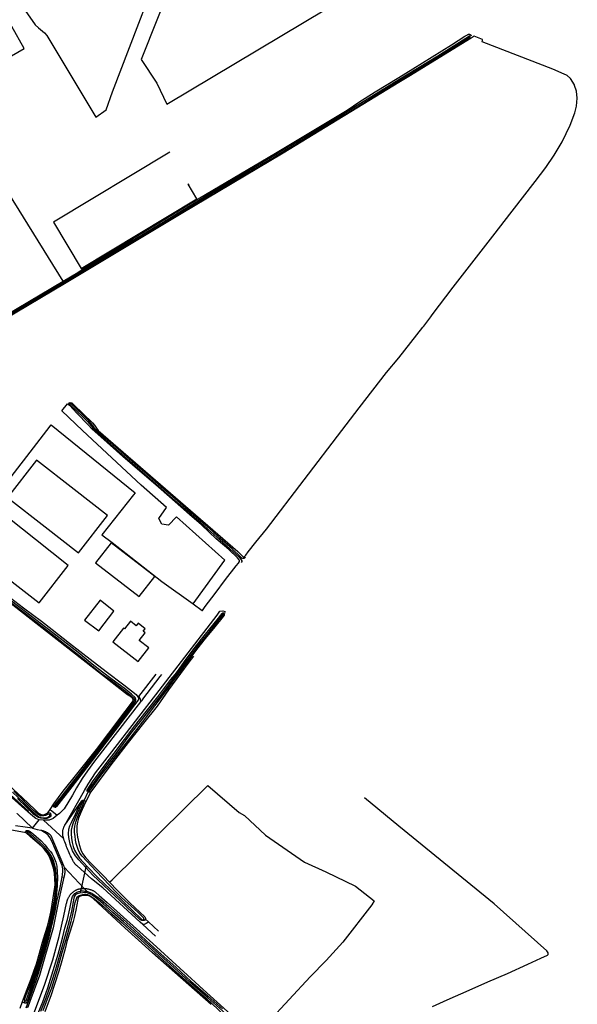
# Model space of a CAD drawing. Header units: metres. Extents: x 174255 to 175175, y 462028 to 462911.
# Tile 256 of 256: x 175071.44 to 175074.14, y 462728.65 to 462733.41. Entities that reach past the tile are written whole.
import ezdxf

# ---------------------------------------------------------------- set-up
doc = ezdxf.new("R2010")
doc.units = ezdxf.units.M
doc.layers.add('N-XX-AL-LIJN_0.20-G', color=7, linetype='Continuous', lineweight=25)

# ---------------------------------------------------------------- blocks, each defined once
blk = doc.blocks.new('Situatie')
at = {"lineweight": -3}
for p, q in [((15.6374, 17.947), (15.64, 17.9428)), ((15.9735, 16.5252), (16.0573, 16.6339)), ((15.7289, 16.0686), (15.7049, 16.017)), ((15.7298, 16.0678), (15.7278, 16.0633)), ((15.6142, 15.9021), (15.6966, 16.0203)), ((15.7083, 16.023), (15.705, 16.017)), ((15.5428, 15.9792), (15.5781, 15.951)), ((15.5617, 15.99), (15.566, 15.9953)), ((15.4581, 15.8885), (15.491, 15.9292)), ((15.511, 15.9262), (15.6092, 15.8365)), ((15.5457, 15.9572), (15.5402, 15.9536)), ((15.4266, 15.8751), (15.4318, 15.8707)), ((15.708, 15.5963), (15.611, 15.6986)), ((15.6014, 15.6529), (15.6097, 15.6514)), ((15.708, 15.5963), (15.7211, 15.5826)), ((15.9975, 15.4463), (16.0014, 15.4419)), ((16.0194, 15.4345), (16.0681, 15.39)), ((15.4214, 15.0514), (15.4171, 15.0418))]:
    blk.add_line(p, q, dxfattribs=at)
for points in [[(15.6067, 18.5364), (15.3441, 18.9615), (15.28, 19.0881), (15.056, 19.4542), (15.4174, 19.6632), (15.2968, 19.8761)], [(15.3734, 19.9186), (15.4713, 19.7775), (15.4865, 19.7638), (15.5161, 19.7388), (15.5269, 19.7265), (15.7638, 19.3311), (15.8146, 19.3665), (15.8445, 19.4533), (16.1372, 20.2172)], [(14.9971, 18.1753), (15.6067, 18.5364)], [(16.2496, 20.2318), (16.2173, 20.1996), (15.9836, 19.6104), (16.0602, 19.4949), (16.1082, 19.3941), (16.9898, 19.9206), (17.0035, 19.9374), (17.007, 19.9441), (17.0091, 19.9482)], [(17.5769, 19.7216), (17.5766, 19.7222), (17.5761, 19.7226), (17.5755, 19.723), (17.5749, 19.7232), (17.5742, 19.7232), (17.4208, 19.6264), (17.2322, 19.5119), (17.0461, 19.3971), (16.8925, 19.3045), (16.6185, 19.138), (16.322, 18.9631), (16.1206, 18.84), (15.9701, 18.7488), (15.7461, 18.6149), (15.5074, 18.4743), (15.286, 18.3413)], [(15.2886, 18.337), (15.5099, 18.47), (15.7487, 18.6106), (15.9727, 18.7445), (16.1232, 18.8358), (16.3246, 18.9588), (16.6211, 19.1338), (16.8951, 19.3002), (17.0487, 19.3928), (17.2322, 19.5061), (17.4234, 19.6222), (17.5769, 19.719), (17.5771, 19.7196), (17.5772, 19.7203), (17.5772, 19.721), (17.5769, 19.7216), (17.5769, 19.7216)], [(15.6364, 17.9355), (15.6339, 17.9431), (15.6374, 17.947), (15.6403, 17.9488), (15.6477, 17.9474), (15.6582, 17.938), (15.7484, 17.8508), (15.7583, 17.84), (15.7672, 17.8254), (15.776, 17.8142), (16.4524, 17.227), (16.4762, 17.2038), (16.478, 17.2022), (16.481, 17.2018), (16.4852, 17.203), (16.4915, 17.2101), (16.5027, 17.2254), (16.5386, 17.2721), (16.5906, 17.3357), (16.9558, 17.8142), (17.0392, 17.9235), (17.1723, 18.0937), (17.2322, 18.165), (17.2323, 18.1651), (17.3485, 18.3145), (17.3522, 18.3189), (17.386, 18.3636), (17.3935, 18.373), (17.4952, 18.507), (17.6871, 18.7541), (17.7805, 18.8751), (17.8917, 19.0199), (17.9433, 19.0872), (17.9839, 19.1469), (18.022, 19.2114), (18.0606, 19.2921), (18.0839, 19.3519), (18.0918, 19.3836), (18.0959, 19.4233), (18.0918, 19.4563), (18.0827, 19.4841), (18.0817, 19.4869), (18.0628, 19.5182), (18.0464, 19.5318), (18.0433, 19.5344), (18.0317, 19.5393), (17.9766, 19.5623), (17.6351, 19.6948), (17.6364, 19.7014), (17.6374, 19.7062), (17.5968, 19.7223), (17.5815, 19.7129), (17.2793, 19.5269), (17.2322, 19.4982), (16.6711, 19.1568), (16.178, 18.8631), (15.6134, 18.5237), (15.2533, 18.3104)], [(15.3461, 16.0938), (15.4073, 16.0368), (15.4702, 15.9761), (15.4873, 15.9612), (15.4936, 15.9567), (15.4995, 15.9544), (15.5084, 15.953), (15.5158, 15.9537), (15.5226, 15.9569), (15.5321, 15.9627), (15.5428, 15.9792), (15.5606, 16.0064), (15.6069, 16.0665), (15.6785, 16.1577), (15.7678, 16.2694), (15.8277, 16.3484), (15.9067, 16.4527), (15.9428, 16.5003), (15.9447, 16.5052), (15.9451, 16.5099), (15.9421, 16.5169), (15.9325, 16.5254), (15.9179, 16.5331), (15.0578, 17.2051)], [(15.0675, 17.2177), (15.5277, 17.8142), (15.5489, 17.8416), (15.5827, 17.8142), (15.9549, 17.5121), (15.9473, 17.5027), (15.7939, 17.3089), (15.8433, 17.271), (16.0849, 17.0829), (16.2365, 16.9749)], [(15.6067, 18.5364), (15.6776, 18.5793), (15.7091, 18.6018), (15.8917, 18.7115), (16.2604, 18.9356), (16.6351, 19.1562), (16.9815, 19.365), (17.0388, 19.4037), (17.1172, 19.4536), (17.2322, 19.5222), (17.3001, 19.564), (17.4869, 19.6809), (17.5516, 19.7222), (17.5637, 19.7296), (17.5672, 19.7317), (17.568, 19.7319), (17.5693, 19.7322), (17.5707, 19.7324), (17.5721, 19.7324), (17.5735, 19.7322), (17.5749, 19.7318), (17.5762, 19.7314), (17.5774, 19.7307), (17.5786, 19.73), (17.5797, 19.7291), (17.5806, 19.728), (17.5815, 19.7269), (17.5822, 19.7257), (17.5825, 19.725)], [(16.1229, 19.1616), (15.5589, 18.8219), (15.6936, 18.5977), (16.2542, 18.9345), (16.2115, 19.0057), (16.2158, 19.0083)], [(16.2365, 16.9749), (16.3899, 17.1862), (16.1554, 17.3963), (16.116, 17.3544), (16.0836, 17.36), (16.0691, 17.3879), (16.1065, 17.4401), (15.9847, 17.5492), (15.7006, 17.8142), (15.6001, 17.908), (15.6273, 17.9433), (15.6364, 17.9355)], [(16.2365, 16.9749), (16.2799, 16.9413), (16.2803, 16.9419), (16.2943, 16.9615), (16.3421, 17.0237), (16.393, 17.0924), (16.444, 17.1577), (16.4559, 17.1717), (16.4605, 17.1786), (16.4608, 17.183), (16.4588, 17.1878), (16.4508, 17.1975), (16.4092, 17.2366), (16.3474, 17.2895), (16.2757, 17.3563), (16.2188, 17.4065), (16.1483, 17.4686), (16.0685, 17.5391), (15.9776, 17.617), (15.8953, 17.6874), (15.8187, 17.755), (15.7473, 17.8197), (15.7278, 17.8417), (15.6725, 17.8972), (15.6364, 17.9355)], [(16.4888, 17.1988), (16.4839, 17.1955), (16.4807, 17.1943), (16.4764, 17.1943), (16.4719, 17.1962), (16.4649, 17.2017), (16.4248, 17.2398), (16.3653, 17.2928), (16.3261, 17.3293), (16.2527, 17.3929), (16.1729, 17.461), (16.0926, 17.5314), (16.0221, 17.5929), (15.9541, 17.6524), (15.9131, 17.6874), (15.8475, 17.745), (15.8002, 17.7867), (15.762, 17.8207), (15.7508, 17.8382), (15.732, 17.859), (15.7024, 17.8889), (15.644, 17.9445), (15.6421, 17.9445), (15.6408, 17.9439), (15.64, 17.9428), (15.6392, 17.9417), (15.6397, 17.9374), (15.6698, 17.9104), (15.7052, 17.8759), (15.7236, 17.8576), (15.7436, 17.8353), (15.7536, 17.8192), (15.8231, 17.7579), (15.8797, 17.7092), (15.9418, 17.6543), (15.9794, 17.6214), (16.03, 17.5778), (16.0832, 17.5319), (16.1116, 17.5059), (16.1571, 17.4668), (16.2066, 17.4242), (16.24, 17.3943), (16.2696, 17.369), (16.3074, 17.3355), (16.3643, 17.2842), (16.4139, 17.2406), (16.4598, 17.1979), (16.4682, 17.1881), (16.4707, 17.1822), (16.4707, 17.179), (16.4689, 17.1747)], [(15.4356, 15.9669), (15.3449, 16.0484), (15.1261, 16.2534), (14.8976, 16.4685), (14.7161, 16.6394), (14.6228, 16.7314), (14.5646, 16.7931), (14.5267, 16.841), (14.4921, 16.8926), (14.4616, 16.9441), (14.4336, 17.0002), (14.4071, 17.0669), (14.3891, 17.1261), (14.3741, 17.1923), (14.3666, 17.2425), (14.3567, 17.3514), (14.3293, 17.7476)], [(15.4356, 15.9669), (15.4389, 15.9706), (15.3508, 16.05), (15.2475, 16.1463), (14.7404, 16.6237), (14.6792, 16.6822), (14.6377, 16.7236), (14.5961, 16.7661), (14.5644, 16.8013), (14.5325, 16.8418), (14.5028, 16.8851), (14.4717, 16.9357), (14.4497, 16.978), (14.4409, 16.9962), (14.422, 17.0408), (14.4051, 17.0895), (14.3894, 17.1458), (14.3752, 17.2156), (14.3646, 17.3181), (14.3582, 17.4059), (14.3347, 17.748)], [(15.5457, 15.9572), (15.5468, 15.9543), (15.547, 15.9511), (15.5464, 15.9476), (15.5431, 15.9437), (15.5351, 15.938), (15.527, 15.9354), (15.5231, 15.9345), (15.5114, 15.9345), (15.4989, 15.9362), (15.4874, 15.9399), (15.4781, 15.9445), (15.4647, 15.9548), (15.4285, 15.9894), (15.3847, 16.0323)], [(15.3618, 16.0625), (15.4165, 16.0101), (15.458, 15.9688), (15.4811, 15.9491), (15.4893, 15.9434), (15.496, 15.9408), (15.5021, 15.9382), (15.515, 15.938), (15.5222, 15.9378), (15.5292, 15.9392), (15.5324, 15.9409), (15.5395, 15.9461), (15.5415, 15.9499), (15.5414, 15.9517), (15.5402, 15.9536), (15.5378, 15.9552), (15.5329, 15.955), (15.5306, 15.9543), (15.5256, 15.9508), (15.5211, 15.949), (15.5121, 15.9476), (15.5039, 15.9474), (15.4977, 15.948), (15.4928, 15.9499), (15.4855, 15.9549), (15.4629, 15.9742), (15.4216, 16.0153), (15.3669, 16.0678)], [(15.6805, 17.2212), (15.8212, 17.4022), (15.6602, 17.5276), (15.478, 17.6695), (15.337, 17.4892), (15.5194, 17.3469), (15.6805, 17.2212)], [(15.3302, 17.1038), (15.4895, 16.9795), (15.631, 17.1605), (15.4718, 17.2856), (15.2895, 17.429), (15.147, 17.247), (15.3302, 17.1038)], [(15.9995, 17.1447), (15.8384, 17.2691), (15.7637, 17.1726), (15.975, 17.0094), (16.0496, 17.106), (15.9995, 17.1447)], [(15.566, 15.9953), (15.567, 15.9946), (15.5693, 15.9947), (15.5716, 15.9956), (15.6009, 16.0337), (15.6422, 16.088), (15.6795, 16.1357), (15.7289, 16.1986), (15.7698, 16.2511), (15.8037, 16.2967), (15.8368, 16.3406), (15.8728, 16.3876), (15.9145, 16.4421), (15.95, 16.4892), (15.9558, 16.4982), (15.9584, 16.5048), (15.9581, 16.5116), (15.9574, 16.5156), (15.9549, 16.5212), (15.9378, 16.5367), (15.9025, 16.5653), (15.844, 16.6081), (15.7972, 16.6434), (15.7472, 16.6815), (15.6785, 16.7381), (15.6211, 16.7838), (15.5571, 16.8331), (15.4954, 16.8811), (15.4304, 16.931), (15.3491, 16.9927)], [(15.3447, 16.987), (15.4261, 16.9253), (15.491, 16.8754), (15.5527, 16.8274), (15.6167, 16.7781), (15.674, 16.7325), (15.7428, 16.6758), (15.7928, 16.6376), (15.8397, 16.6023), (15.8981, 16.5596), (15.9331, 16.5313), (15.9489, 16.5169), (15.9504, 16.5135), (15.9509, 16.5108), (15.9512, 16.506), (15.9494, 16.5015), (15.9441, 16.4933), (15.9088, 16.4465), (15.8671, 16.3919), (15.831, 16.345), (15.798, 16.301), (15.7641, 16.2555), (15.7233, 16.2031), (15.6738, 16.1401), (15.6365, 16.0924), (15.5952, 16.0381), (15.5659, 16.0021), (15.5644, 15.9983), (15.5651, 15.9959), (15.566, 15.9953)], [(15.3308, 17.0187), (15.4149, 16.9557), (15.5015, 16.8898), (15.5526, 16.8498), (15.6364, 16.784), (15.7369, 16.7064), (15.814, 16.6461), (15.9004, 16.5817), (15.9599, 16.5347), (15.9683, 16.5247), (15.9703, 16.521), (15.9706, 16.5204), (15.9712, 16.5167), (15.9711, 16.5126), (15.9689, 16.5077), (15.951, 16.4856), (15.856, 16.3598), (15.7468, 16.2159), (15.6483, 16.0877), (15.5749, 15.9922), (15.5694, 15.9887), (15.5671, 15.9887), (15.5617, 15.99)], [(15.7792, 16.843), (15.8525, 16.939), (15.7862, 16.9915), (15.709, 16.895), (15.7792, 16.843)], [(15.6142, 15.9021), (15.7102, 16.0702), (15.728, 16.1015), (15.7635, 16.156), (15.8415, 16.2582), (16.0715, 16.555), (16.3515, 16.9202), (16.3655, 16.9382), (16.3795, 16.9402), (16.3915, 16.937), (16.3922, 16.9366)], [(15.7278, 16.0633), (15.7247, 16.0647), (15.7226, 16.0686), (15.7225, 16.0718), (15.7491, 16.1118), (15.7856, 16.1621), (15.8188, 16.2069), (15.8538, 16.2511), (15.9029, 16.3168), (15.9535, 16.3841), (16.0082, 16.453), (16.0645, 16.5232), (16.1279, 16.6072), (16.1479, 16.6328), (16.1598, 16.6474), (16.2026, 16.7058), (16.2458, 16.765), (16.295, 16.8268), (16.3515, 16.8974), (16.3769, 16.9278), (16.3799, 16.93), (16.384, 16.9307), (16.3888, 16.93), (16.3893, 16.9295)], [(16.3858, 16.9248), (16.3835, 16.9254), (16.3809, 16.9236), (16.3408, 16.8744), (16.3047, 16.8297), (16.2554, 16.7681), (16.2275, 16.7309), (16.1767, 16.6626), (16.1172, 16.5824), (16.0805, 16.5338), (16.019, 16.4564), (15.9795, 16.4047), (15.9648, 16.3864), (15.9294, 16.341), (15.8609, 16.2504), (15.8161, 16.1925), (15.763, 16.12), (15.7305, 16.0769), (15.7277, 16.0713), (15.7278, 16.0696), (15.7298, 16.0678), (15.7316, 16.0675), (15.7357, 16.0696), (15.7845, 16.1365), (15.8312, 16.1971), (15.8817, 16.2632), (15.9352, 16.3308), (15.9905, 16.402), (16.0505, 16.48), (16.102, 16.549), (16.1361, 16.5943), (16.1871, 16.6652), (16.2206, 16.7095), (16.2598, 16.7614), (16.2957, 16.8065), (16.3416, 16.8631), (16.382, 16.9127), (16.3869, 16.9198), (16.387, 16.922), (16.3865, 16.9236), (16.3858, 16.9248)], [(16.0205, 16.7607), (15.9739, 16.7972), (16.0031, 16.8345), (15.9944, 16.8414), (16.0039, 16.8536), (15.9702, 16.88), (15.9606, 16.8677), (15.9319, 16.8902), (15.9027, 16.8529), (15.8979, 16.8566), (15.8467, 16.7911), (15.9693, 16.6952), (16.0205, 16.7607)], [(16.2373, 16.7203), (16.2156, 16.6925), (16.1747, 16.6368), (16.1171, 16.5576), (16.061, 16.4795), (15.9954, 16.3966), (15.9215, 16.303), (15.8481, 16.2091), (15.7935, 16.1369), (15.7497, 16.0774), (15.7398, 16.0638), (15.7122, 16.011), (15.6914, 15.9644), (15.6811, 15.9361), (15.6761, 15.9174), (15.6732, 15.8987), (15.672, 15.8699), (15.6752, 15.8438), (15.6832, 15.8098), (15.6916, 15.7836), (15.7006, 15.7659), (15.7162, 15.7452), (15.7415, 15.7178), (15.8011, 15.6575), (15.8314, 15.6261), (15.8433, 15.6372), (16.3076, 16.0949), (16.4584, 15.9646), (16.4836, 15.95), (16.5868, 15.8535), (16.7746, 15.7231), (16.8778, 15.6762), (17.022, 15.6067), (17.112, 15.5366), (17.1014, 15.5161), (16.9598, 15.3362), (16.8791, 15.2476), (16.8024, 15.1682), (16.7005, 15.0584), (16.5989, 14.9488)], [(17.3953, 15.0242), (17.4652, 15.0562), (17.573, 15.1043), (17.6619, 15.1445), (17.7573, 15.1844), (17.8569, 15.2292), (17.9186, 15.2586), (17.9517, 15.2727), (17.9545, 15.2762), (17.955, 15.2806), (17.9542, 15.2851), (17.9481, 15.2935), (17.6927, 15.5221), (17.2322, 15.8982), (17.0658, 16.0342)], [(16.0827, 16.6322), (16.0751, 16.6223), (15.9906, 16.5121), (15.9902, 16.5116), (15.984, 16.5035), (15.9815, 16.5003)], [(15.9703, 16.521), (15.9735, 16.5252), (15.9789, 16.5138), (15.9815, 16.5003), (15.758, 16.212), (15.7235, 16.1655), (15.6982, 16.1282), (15.6715, 16.084), (15.652, 16.0472), (15.6112, 15.9825), (15.5885, 15.959), (15.5781, 15.951)], [(15.3764, 15.9009), (15.4225, 15.8948), (15.4559, 15.8889), (15.4581, 15.8885), (15.4803, 15.8822), (15.4986, 15.8782)], [(16.0014, 15.4419), (15.997, 15.4404), (15.988, 15.4411), (15.9774, 15.4455), (15.8815, 15.5385), (15.7506, 15.6598), (15.6815, 15.7344), (15.6657, 15.7541), (15.6517, 15.7781), (15.6403, 15.8101), (15.6337, 15.8428), (15.6315, 15.8611), (15.6338, 15.8835), (15.6385, 15.8994), (15.6469, 15.9154), (15.666, 15.9561), (15.6877, 16.0023), (15.6966, 16.0203), (15.6986, 16.0224), (15.7012, 16.023), (15.7061, 16.0239), (15.7083, 16.023)], [(15.7083, 16.023), (15.7126, 16.0204), (15.7137, 16.0173), (15.7122, 16.011)], [(15.7398, 16.0638), (15.7351, 16.062), (15.7309, 16.062), (15.7278, 16.0633)], [(15.4265, 15.8654), (15.3478, 15.8795)], [(15.3979, 15.017), (15.4099, 15.0486), (15.4289, 15.1004), (15.4513, 15.1584), (15.4651, 15.1962), (15.477, 15.2312), (15.4914, 15.2827), (15.5068, 15.3354), (15.5192, 15.3782), (15.5303, 15.4143), (15.538, 15.446), (15.5462, 15.4808), (15.5536, 15.5193), (15.5615, 15.5712), (15.5665, 15.6027), (15.5674, 15.6149), (15.5665, 15.6414), (15.5642, 15.6709), (15.5592, 15.6938), (15.5521, 15.7194), (15.5419, 15.7454), (15.5283, 15.7686), (15.5163, 15.784), (15.5007, 15.8005), (15.4485, 15.8469), (15.4265, 15.8654)], [(15.5617, 15.99), (15.5594, 15.9938), (15.5589, 15.9996), (15.5606, 16.0064)], [(15.705, 16.017), (15.7038, 16.0175), (15.7028, 16.0175), (15.7017, 16.0172), (15.7002, 16.0156), (15.6684, 15.9444), (15.6553, 15.9139), (15.6481, 15.8937), (15.6454, 15.8782), (15.6449, 15.8601), (15.6467, 15.839), (15.6498, 15.8192), (15.6551, 15.7989), (15.6617, 15.7812), (15.6723, 15.7615), (15.6857, 15.743), (15.7247, 15.7002), (15.7739, 15.6487), (15.8339, 15.592), (15.8866, 15.5429), (15.9422, 15.489), (15.9868, 15.4459), (15.9931, 15.4436), (15.9948, 15.4436), (15.9965, 15.4443), (15.9975, 15.4463), (15.9977, 15.4486), (15.9972, 15.4511), (15.9959, 15.4543), (15.968, 15.481), (15.8896, 15.5523), (15.8653, 15.5763), (15.8306, 15.6125), (15.7661, 15.6802), (15.7202, 15.7283), (15.6977, 15.7527), (15.6876, 15.7678), (15.6794, 15.7845), (15.6738, 15.7999), (15.6701, 15.8134), (15.6663, 15.8301), (15.6638, 15.8489), (15.6619, 15.8669), (15.6616, 15.8835), (15.6631, 15.8983), (15.6671, 15.917), (15.6724, 15.9319), (15.6804, 15.952), (15.7009, 15.9999), (15.7062, 16.012), (15.7059, 16.0154), (15.705, 16.017)], [(15.382, 15.9581), (15.383, 15.9593), (15.3832, 15.9591), (15.4559, 15.8889)], [(15.5781, 15.951), (15.558, 15.9355), (15.5382, 15.9275), (15.511, 15.9262), (15.491, 15.9292), (15.4745, 15.935), (15.459, 15.9465), (15.4356, 15.9669)], [(15.5321, 15.9627), (15.5351, 15.9633), (15.5424, 15.9618), (15.5447, 15.96), (15.5457, 15.9572)], [(15.4266, 15.8751), (15.428, 15.8765), (15.4327, 15.8772), (15.4373, 15.8765), (15.446, 15.8726), (15.4635, 15.8584), (15.4995, 15.827), (15.5182, 15.8069), (15.5297, 15.7932), (15.5443, 15.7756), (15.5525, 15.7637), (15.561, 15.7474), (15.571, 15.7242), (15.5753, 15.7045), (15.5778, 15.6755), (15.5783, 15.6519), (15.5781, 15.6088), (15.5749, 15.5734), (15.5686, 15.5337), (15.5608, 15.4866), (15.5534, 15.4527), (15.5451, 15.4113), (15.5351, 15.3744), (15.5259, 15.3407), (15.5054, 15.269), (15.492, 15.2267), (15.4726, 15.1659), (15.453, 15.1104), (15.438, 15.0662), (15.4318, 15.0483), (15.4271, 15.0414), (15.4216, 15.0403), (15.4171, 15.0418)], [(15.6014, 15.6529), (15.6031, 15.6621), (15.6051, 15.6801), (15.6049, 15.6905), (15.6009, 15.7075), (15.587, 15.7417), (15.5514, 15.8247), (15.5414, 15.8422), (15.533, 15.8536), (15.524, 15.8616), (15.5086, 15.8722), (15.4986, 15.8782)], [(15.4986, 15.8782), (15.5065, 15.8764), (15.5072, 15.8762), (15.5098, 15.8755), (15.5124, 15.8746), (15.515, 15.8737), (15.5176, 15.8726), (15.5201, 15.8716), (15.5226, 15.8704), (15.5251, 15.8692), (15.5275, 15.8679), (15.5299, 15.8665), (15.5322, 15.865), (15.5345, 15.8635), (15.5368, 15.862), (15.539, 15.8603), (15.5397, 15.8598), (15.5409, 15.8588), (15.542, 15.8578), (15.543, 15.8567), (15.544, 15.8556), (15.545, 15.8544), (15.5458, 15.8532), (15.5466, 15.8519), (15.6082, 15.7067), (15.609, 15.7047), (15.6098, 15.7024), (15.6106, 15.7), (15.611, 15.6986), (15.6113, 15.6976), (15.6119, 15.6952), (15.6125, 15.6928), (15.613, 15.6904), (15.6133, 15.688), (15.6137, 15.6855), (15.6139, 15.683), (15.614, 15.6806), (15.6141, 15.6781), (15.6141, 15.6756), (15.614, 15.6731), (15.6139, 15.6707), (15.6136, 15.6682), (15.6133, 15.6658), (15.6129, 15.6633), (15.6124, 15.6609), (15.6118, 15.6585), (15.6112, 15.6561), (15.6105, 15.6537), (15.6097, 15.6514)], [(16.0046, 15.4479), (16.0194, 15.4345), (16.0159, 15.4312), (16.0075, 15.4258), (15.9991, 15.4223), (15.9918, 15.4213), (15.9788, 15.4332), (15.799, 15.5985), (15.7442, 15.6432), (15.674, 15.7059), (15.6724, 15.7069), (15.6708, 15.7081), (15.6693, 15.7094), (15.6678, 15.7107), (15.6663, 15.7121), (15.665, 15.7135), (15.6636, 15.715), (15.6624, 15.7166), (15.6612, 15.7182), (15.66, 15.7198), (15.659, 15.7215), (15.6579, 15.7232), (15.657, 15.725), (15.6534, 15.732), (15.6498, 15.7393), (15.6462, 15.7466), (15.6427, 15.7539), (15.6393, 15.7613), (15.636, 15.7686), (15.6327, 15.7761), (15.6295, 15.7835), (15.6264, 15.791), (15.6233, 15.7985), (15.6203, 15.8061), (15.6174, 15.8136), (15.6146, 15.8212), (15.6119, 15.8289), (15.6092, 15.8365), (15.6088, 15.8375), (15.608, 15.8398), (15.6073, 15.8422), (15.6066, 15.8446), (15.606, 15.847), (15.6055, 15.8494), (15.6051, 15.8519), (15.6047, 15.8543), (15.6044, 15.8568), (15.6042, 15.8592), (15.6041, 15.8617), (15.6041, 15.8642), (15.6041, 15.8667), (15.6043, 15.8692), (15.6045, 15.8716), (15.6047, 15.8741), (15.6051, 15.8766), (15.6055, 15.879), (15.6061, 15.8814), (15.6067, 15.8838), (15.6073, 15.8862), (15.6081, 15.8886), (15.6089, 15.8909), (15.6098, 15.8932), (15.6108, 15.8955), (15.6118, 15.8977), (15.613, 15.9), (15.6142, 15.9021)], [(15.4318, 15.8707), (15.431, 15.8687), (15.4313, 15.8673), (15.4387, 15.8602), (15.4907, 15.8146), (15.5067, 15.7984), (15.5202, 15.7844), (15.5323, 15.7682), (15.5444, 15.749), (15.5517, 15.7323), (15.5599, 15.7068), (15.564, 15.6873), (15.5684, 15.6611), (15.5707, 15.6272), (15.5701, 15.6076), (15.5678, 15.5826), (15.5621, 15.5422), (15.557, 15.5111), (15.548, 15.4678), (15.54, 15.4337), (15.5334, 15.4062), (15.5209, 15.3679), (15.5079, 15.3203), (15.4945, 15.2726), (15.4846, 15.2398), (15.4748, 15.2083), (15.4598, 15.1666), (15.4426, 15.1218), (15.4258, 15.0796), (15.4192, 15.06), (15.4183, 15.0556), (15.419, 15.0534), (15.4202, 15.052), (15.4214, 15.0514), (15.4225, 15.0508), (15.4252, 15.0513), (15.4272, 15.0537), (15.4347, 15.0766), (15.4496, 15.1179), (15.4656, 15.1644), (15.4807, 15.2063), (15.4905, 15.238), (15.5005, 15.2708), (15.5139, 15.3187), (15.5268, 15.3661), (15.5383, 15.4064), (15.546, 15.4322), (15.5494, 15.4546), (15.5609, 15.5091), (15.5669, 15.547), (15.5717, 15.581), (15.5743, 15.6067), (15.5747, 15.6302), (15.5724, 15.6627), (15.5701, 15.6885), (15.5659, 15.7084), (15.5575, 15.7345), (15.5499, 15.7519), (15.5374, 15.7717), (15.5249, 15.7884), (15.5111, 15.8027), (15.495, 15.8191), (15.446, 15.8619), (15.4349, 15.8719), (15.4331, 15.8718), (15.4318, 15.8707)], [(15.4265, 15.8654), (15.4246, 15.8701), (15.4252, 15.8737), (15.4266, 15.8751)], [(15.718, 15.7076), (15.6914, 15.5887), (15.6869, 15.5728)], [(15.4265, 15.0176), (15.4507, 15.0838), (15.4774, 15.156), (15.4938, 15.2062), (15.5176, 15.2869), (15.5382, 15.3627), (15.5561, 15.4355), (15.5671, 15.4862), (15.5761, 15.5324), (15.592, 15.6004), (15.6014, 15.6529)], [(15.6097, 15.6514), (15.584, 15.534), (15.5585, 15.4052), (15.492, 15.1752), (15.4456, 15.0488), (15.4355, 15.0211), (15.4265, 15.0176)], [(15.4525, 14.9595), (15.5172, 15.1325), (15.556, 15.25), (15.5872, 15.3642), (15.6102, 15.4635), (15.6232, 15.5255), (15.6235, 15.527), (15.624, 15.5296), (15.6246, 15.5322), (15.6253, 15.5347), (15.6261, 15.5373), (15.6269, 15.5398), (15.6278, 15.5423), (15.6288, 15.5448), (15.6299, 15.5472), (15.631, 15.5496), (15.6322, 15.552), (15.6335, 15.5543), (15.6348, 15.5566), (15.6363, 15.5588), (15.6377, 15.561), (15.6393, 15.5632), (15.6409, 15.5653), (15.6426, 15.5674), (15.6443, 15.5694), (15.6461, 15.5714), (15.648, 15.5733), (15.6499, 15.5751), (15.6518, 15.5769), (15.6539, 15.5786), (15.6559, 15.5803), (15.6581, 15.5819), (15.6602, 15.5834), (15.6624, 15.5849), (15.6647, 15.5863), (15.667, 15.5877), (15.6693, 15.5889), (15.6717, 15.5901), (15.6721, 15.5903), (15.6748, 15.5912), (15.6775, 15.5921), (15.6802, 15.5929), (15.6829, 15.5936), (15.6856, 15.5942), (15.6884, 15.5947), (15.6912, 15.5952), (15.6939, 15.5956), (15.6967, 15.5959), (15.6995, 15.5961), (15.7023, 15.5963), (15.7052, 15.5963), (15.708, 15.5963), (15.708, 15.5963)], [(15.708, 15.5963), (15.7108, 15.5962), (15.7136, 15.5961), (15.7164, 15.5958), (15.7192, 15.5955), (15.7219, 15.5951), (15.7247, 15.5946), (15.7275, 15.594), (15.7302, 15.5934), (15.7329, 15.5927), (15.7356, 15.5919), (15.7383, 15.591), (15.7409, 15.59), (15.7436, 15.589), (15.7461, 15.5879), (15.7487, 15.5867), (15.7512, 15.5855), (15.7537, 15.5842), (15.7561, 15.5828), (15.7585, 15.5813), (15.7609, 15.5798), (15.7632, 15.5782), (15.78, 15.5625), (15.8202, 15.5275), (16.0405, 15.329), (16.3015, 15.091), (16.7162, 14.7164)], [(15.8314, 15.6261), (15.8701, 15.5861), (15.93, 15.5269), (16.0021, 15.4585), (16.0052, 15.451), (16.0046, 15.4479), (16.0045, 15.4472), (16.0014, 15.4419)], [(16.3224, 15.0351), (16.0386, 15.2838), (15.8878, 15.4217), (15.751, 15.547), (15.7352, 15.5584), (15.7285, 15.5611), (15.722, 15.5615), (15.7138, 15.5615), (15.7053, 15.5615), (15.6956, 15.5605), (15.6862, 15.5567), (15.6798, 15.5509), (15.677, 15.5431), (15.6681, 15.4903), (15.6598, 15.4555), (15.6548, 15.4367), (15.6405, 15.3892), (15.6246, 15.3386), (15.6174, 15.3097), (15.6001, 15.2464), (15.585, 15.1956), (15.5631, 15.127), (15.5476, 15.0818), (15.5181, 14.9988)], [(15.4847, 14.9916), (15.5076, 15.0465), (15.5316, 15.1156), (15.5585, 15.1986), (15.5821, 15.2779), (15.5962, 15.3315), (15.6056, 15.3618), (15.6152, 15.4045), (15.6266, 15.446), (15.6382, 15.4969), (15.6478, 15.5467), (15.6523, 15.5574), (15.6578, 15.5658), (15.6633, 15.5721), (15.6721, 15.5779), (15.6823, 15.5814), (15.6951, 15.584), (15.7047, 15.5845), (15.7196, 15.5831), (15.7211, 15.5826), (15.7324, 15.5787), (15.7459, 15.573), (15.7649, 15.561), (15.7875, 15.5436), (15.8279, 15.5081), (15.8963, 15.4473), (15.9483, 15.4), (16.0105, 15.3424), (16.081, 15.2785), (16.1527, 15.2145), (16.2242, 15.1466), (16.2948, 15.0861), (16.3777, 15.0139)], [(15.5103, 15.0051), (15.5305, 15.0619), (15.5518, 15.1147), (15.5797, 15.2034), (15.6012, 15.2868), (15.6206, 15.3494), (15.6344, 15.3959), (15.6455, 15.4366), (15.652, 15.4627), (15.6648, 15.5282), (15.6702, 15.546), (15.6739, 15.5553), (15.6769, 15.5577), (15.6799, 15.5599), (15.685, 15.5623), (15.6905, 15.5641), (15.7022, 15.5673), (15.7095, 15.5684), (15.7162, 15.5681), (15.7237, 15.5662), (15.7316, 15.5632), (15.7425, 15.5572), (15.7578, 15.5462), (15.7742, 15.5328), (15.7946, 15.5153), (15.8419, 15.4741), (15.8928, 15.4295), (15.9647, 15.364), (16.0511, 15.2848), (16.139, 15.2061), (16.2152, 15.1371), (16.3001, 15.0628), (16.4131, 14.9565)], [(16.4216, 14.965), (16.3053, 15.0686), (16.2204, 15.1429), (16.1443, 15.2119), (16.0563, 15.2906), (15.97, 15.3698), (15.898, 15.4353), (15.847, 15.48), (15.7997, 15.5212), (15.7792, 15.5388), (15.7625, 15.5524), (15.7467, 15.5638), (15.7349, 15.5703), (15.726, 15.5736), (15.7174, 15.5759), (15.709, 15.5762), (15.701, 15.575), (15.6862, 15.5727), (15.6747, 15.5698), (15.6679, 15.5672), (15.6647, 15.5644), (15.6618, 15.559), (15.6582, 15.5489), (15.6547, 15.5319), (15.6466, 15.4862), (15.636, 15.4401), (15.6238, 15.3979), (15.6115, 15.3526), (15.5937, 15.2889), (15.5692, 15.2043), (15.5462, 15.1339), (15.5232, 15.0646), (15.4971, 14.9996)], [(15.9918, 15.4213), (16.0529, 15.3651), (16.0538, 15.3644)], [(15.4171, 15.0418), (15.4132, 15.0447), (15.4099, 15.0486)]]:
    blk.add_lwpolyline(points, dxfattribs=at)

msp = doc.modelspace()

# ---------------------------------------------------------------- block references
at = {"layer": 'N-XX-AL-LIJN_0.20-G'}
msp.add_blockref('Situatie', (175056.047, 462713.6112), dxfattribs=at)

doc.saveas('drawing.dxf')
